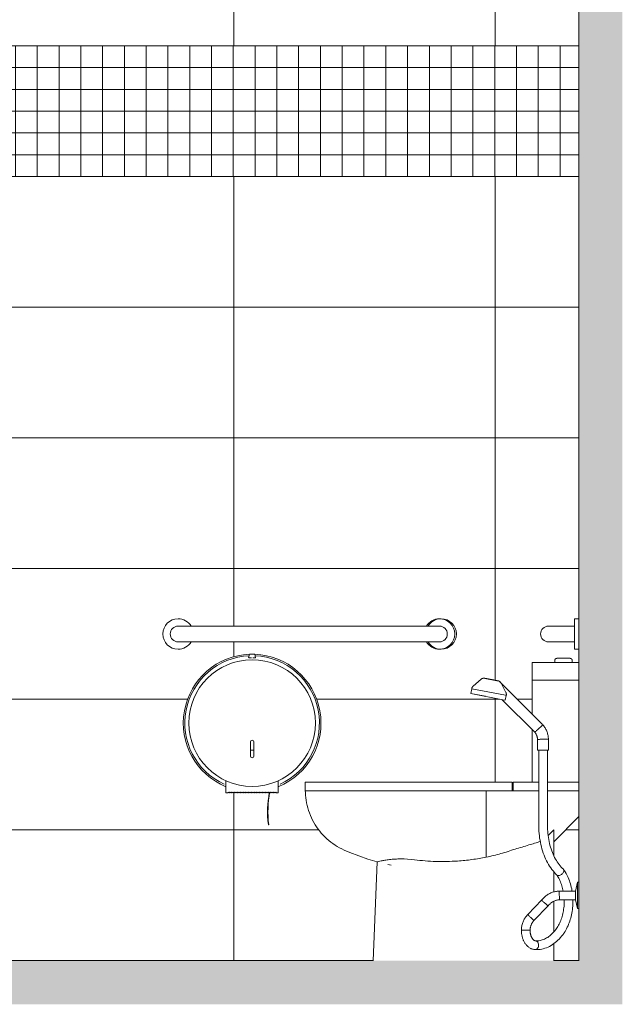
# Model space of a CAD drawing. Header units: metres. Extents: x -10.1 to 50.7, y -18 to 8.5.
# Tile 44 of 109: x 5.1 to 6.5, y -0.1 to 2.2. Entities that reach past the tile are written whole.
import ezdxf

# ---------------------------------------------------------------- set-up
doc = ezdxf.new("R2010")
doc.units = ezdxf.units.M
for name, color, linetype, lineweight in [('A-DETL', 90, 'Continuous', 18), ('A-DETL-GENF', 92, 'Continuous', 18), ('A-DETL-THIN', 151, 'Continuous', 18), ('A-GENM', 13, 'Continuous', 18), ('A-WALL-PATT', 111, 'Continuous', 35), ('P-SANR-FIXT', 6, 'Continuous', 18)]:
    doc.layers.add(name, color=color, linetype=linetype, lineweight=lineweight)

# ---------------------------------------------------------------- blocks, each defined once
blk = doc.blocks.new('WC w Cistern _5_ - 540 x 360mm-511779-Vista B')
at = {"layer": 'P-SANR-FIXT'}
for p, q in [((-12.7718, 0.6842), (-12.7718, 0.6442)), ((-12.7718, 0.6842), (-12.7442, 0.6842)), ((-12.7442, 0.6842), (-12.6646, 0.6842)), ((-12.72, 0.6892), (-12.72, 0.6842)), ((-12.68, 0.6842), (-12.68, 0.6892)), ((-12.7442, 0.6442), (-12.7718, 0.6442)), ((-12.7718, 0.6442), (-12.7718, 0.566)), ((-12.7718, 0.6442), (-12.7442, 0.6442)), ((-12.6646, 0.6442), (-12.7442, 0.6442)), ((-12.7442, 0.6442), (-12.6646, 0.6442)), ((-12.7718, 0.5306), (-12.7718, 0.41)), ((-13.2926, 0.41), (-13.2031, 0.41)), ((-13.2926, 0.39), (-13.2926, 0.41)), ((-13.2031, 0.41), (-12.8181, 0.41)), ((-12.8181, 0.41), (-12.8181, 0.39)), ((-12.8155, 0.41), (-12.7564, 0.41)), ((-12.8155, 0.39), (-12.8155, 0.41)), ((-12.6646, 0.41), (-12.7369, 0.41)), ((-12.665, 0.41), (-12.665, 0.39)), ((-13.2926, 0.39), (-13.2031, 0.39)), ((-13.2031, 0.39), (-13.2926, 0.39)), ((-13.2031, 0.39), (-13.1884, 0.39)), ((-13.1654, 0.39), (-13.2031, 0.39)), ((-13.1654, 0.39), (-13.1527, 0.39)), ((-13.1268, 0.39), (-13.1527, 0.39)), ((-13.1268, 0.39), (-13.1112, 0.39)), ((-13.0874, 0.39), (-13.1112, 0.39)), ((-13.0874, 0.39), (-13.0704, 0.39)), ((-13.0474, 0.39), (-13.0704, 0.39)), ((-13.0474, 0.39), (-13.0296, 0.39)), ((-13.007, 0.39), (-13.0296, 0.39)), ((-13.007, 0.39), (-12.9888, 0.39)), ((-12.9664, 0.39), (-12.9888, 0.39)), ((-12.9664, 0.39), (-12.948, 0.39)), ((-12.9259, 0.39), (-12.948, 0.39)), ((-12.9259, 0.39), (-12.9075, 0.39)), ((-12.8857, 0.39), (-12.9075, 0.39)), ((-12.8857, 0.39), (-12.8774, 0.39)), ((-12.8774, 0.2378), (-12.8774, 0.39)), ((-12.8774, 0.39), (-12.8742, 0.39)), ((-12.8181, 0.39), (-12.8741, 0.39)), ((-12.8181, 0.39), (-12.8155, 0.39)), ((-12.7622, 0.39), (-12.8155, 0.39)), ((-12.7622, 0.39), (-12.7565, 0.39)), ((-12.7365, 0.39), (-12.665, 0.39)), ((-12.665, 0.39), (-12.665, 0.3313)), ((-12.722, 0.2731), (-12.665, 0.3313)), ((-12.722, 0.3003), (-12.722, 0.2409)), ((-13.1273, 0.2271), (-13.137, 0)), ((-12.722, 0.2044), (-12.722, 0.1579)), ((-12.722, 0.1363), (-12.722, 0.0665)), ((-12.722, 0.0401), (-12.722, 0))]:
    blk.add_line(p, q, dxfattribs=at)
at = {"layer": 'P-SANR-FIXT', "flags": 128}
for points in [[(-12.72, 0.6892), (-12.72, 0.6894), (-12.72, 0.6896), (-12.72, 0.6898), (-12.7199, 0.69), (-12.7199, 0.6902), (-12.7199, 0.6904), (-12.7198, 0.6905), (-12.7197, 0.6907), (-12.7197, 0.6909), (-12.7196, 0.6911), (-12.7195, 0.6913), (-12.7194, 0.6915), (-12.7193, 0.6916), (-12.7192, 0.6918), (-12.7191, 0.692), (-12.719, 0.6921), (-12.7189, 0.6923), (-12.7188, 0.6925), (-12.7186, 0.6926), (-12.7185, 0.6927), (-12.7183, 0.6929), (-12.7182, 0.693), (-12.718, 0.6931), (-12.7179, 0.6933), (-12.7177, 0.6934), (-12.7175, 0.6935), (-12.7174, 0.6936), (-12.7172, 0.6937), (-12.717, 0.6937), (-12.7168, 0.6938), (-12.7166, 0.6939), (-12.7164, 0.694), (-12.7162, 0.694), (-12.716, 0.6941), (-12.7159, 0.6941), (-12.7157, 0.6941), (-12.7155, 0.6941), (-12.7153, 0.6942), (-12.7151, 0.6942), (-12.715, 0.6942)], [(-12.7, 0.6942), (-12.7006, 0.6942), (-12.7012, 0.6942), (-12.7018, 0.6942), (-12.7024, 0.6942), (-12.703, 0.6942), (-12.7036, 0.6942), (-12.7041, 0.6942), (-12.7047, 0.6942), (-12.7053, 0.6942), (-12.7058, 0.6942), (-12.7064, 0.6942), (-12.7069, 0.6942), (-12.7075, 0.6942), (-12.708, 0.6942), (-12.7085, 0.6942), (-12.709, 0.6942), (-12.7094, 0.6942), (-12.7099, 0.6942), (-12.7103, 0.6942), (-12.7108, 0.6942), (-12.7112, 0.6942), (-12.7116, 0.6942), (-12.7119, 0.6942), (-12.7123, 0.6942), (-12.7126, 0.6942), (-12.7129, 0.6942), (-12.7132, 0.6942), (-12.7135, 0.6942), (-12.7138, 0.6942), (-12.714, 0.6942), (-12.7142, 0.6942), (-12.7144, 0.6942), (-12.7145, 0.6942), (-12.7147, 0.6942), (-12.7148, 0.6942), (-12.7149, 0.6942), (-12.7149, 0.6942), (-12.715, 0.6942), (-12.715, 0.6942), (-12.715, 0.6942)], [(-12.715, 0.6942), (-12.715, 0.6942), (-12.715, 0.6942), (-12.7149, 0.6942), (-12.7148, 0.6942), (-12.7147, 0.6942), (-12.7146, 0.6942), (-12.7144, 0.6942), (-12.7142, 0.6942), (-12.714, 0.6942), (-12.7138, 0.6942), (-12.7136, 0.6942), (-12.7133, 0.6942), (-12.713, 0.6942), (-12.7127, 0.6942), (-12.7124, 0.6942), (-12.712, 0.6942), (-12.7117, 0.6942), (-12.7113, 0.6942), (-12.7109, 0.6942), (-12.7105, 0.6942), (-12.71, 0.6942), (-12.7096, 0.6942), (-12.7091, 0.6942), (-12.7086, 0.6942), (-12.7081, 0.6942), (-12.7076, 0.6942), (-12.7071, 0.6942), (-12.7065, 0.6942), (-12.706, 0.6942), (-12.7054, 0.6942), (-12.7049, 0.6942), (-12.7043, 0.6942), (-12.7037, 0.6942), (-12.7031, 0.6942), (-12.7026, 0.6942), (-12.702, 0.6942), (-12.7014, 0.6942), (-12.7008, 0.6942), (-12.7002, 0.6942), (-12.7, 0.6942)], [(-12.7, 0.6942), (-12.6994, 0.6942), (-12.6988, 0.6942), (-12.6982, 0.6942), (-12.6976, 0.6942), (-12.697, 0.6942), (-12.6964, 0.6942), (-12.6959, 0.6942), (-12.6953, 0.6942), (-12.6947, 0.6942), (-12.6942, 0.6942), (-12.6936, 0.6942), (-12.6931, 0.6942), (-12.6926, 0.6942), (-12.692, 0.6942), (-12.6915, 0.6942), (-12.691, 0.6942), (-12.6906, 0.6942), (-12.6901, 0.6942), (-12.6897, 0.6942), (-12.6892, 0.6942), (-12.6888, 0.6942), (-12.6884, 0.6942), (-12.6881, 0.6942), (-12.6877, 0.6942), (-12.6874, 0.6942), (-12.6871, 0.6942), (-12.6868, 0.6942), (-12.6865, 0.6942), (-12.6863, 0.6942), (-12.686, 0.6942), (-12.6858, 0.6942), (-12.6856, 0.6942), (-12.6855, 0.6942), (-12.6853, 0.6942), (-12.6852, 0.6942), (-12.6851, 0.6942), (-12.6851, 0.6942), (-12.685, 0.6942), (-12.685, 0.6942), (-12.685, 0.6942)], [(-12.685, 0.6942), (-12.685, 0.6942), (-12.6851, 0.6942), (-12.6851, 0.6942), (-12.6852, 0.6942), (-12.6853, 0.6942), (-12.6854, 0.6942), (-12.6856, 0.6942), (-12.6858, 0.6942), (-12.686, 0.6942), (-12.6862, 0.6942), (-12.6864, 0.6942), (-12.6867, 0.6942), (-12.687, 0.6942), (-12.6873, 0.6942), (-12.6876, 0.6942), (-12.688, 0.6942), (-12.6883, 0.6942), (-12.6887, 0.6942), (-12.6891, 0.6942), (-12.6896, 0.6942), (-12.69, 0.6942), (-12.6904, 0.6942), (-12.6909, 0.6942), (-12.6914, 0.6942), (-12.6919, 0.6942), (-12.6924, 0.6942), (-12.6929, 0.6942), (-12.6935, 0.6942), (-12.694, 0.6942), (-12.6946, 0.6942), (-12.6951, 0.6942), (-12.6957, 0.6942), (-12.6963, 0.6942), (-12.6969, 0.6942), (-12.6975, 0.6942), (-12.698, 0.6942), (-12.6986, 0.6942), (-12.6992, 0.6942), (-12.6998, 0.6942), (-12.7, 0.6942)], [(-12.685, 0.6942), (-12.6848, 0.6942), (-12.6846, 0.6941), (-12.6844, 0.6941), (-12.6842, 0.6941), (-12.684, 0.6941), (-12.6838, 0.694), (-12.6836, 0.694), (-12.6834, 0.6939), (-12.6832, 0.6938), (-12.6831, 0.6938), (-12.6829, 0.6937), (-12.6827, 0.6936), (-12.6825, 0.6935), (-12.6823, 0.6934), (-12.6822, 0.6933), (-12.682, 0.6932), (-12.6819, 0.6931), (-12.6817, 0.6929), (-12.6816, 0.6928), (-12.6814, 0.6926), (-12.6813, 0.6925), (-12.6811, 0.6923), (-12.681, 0.6922), (-12.6809, 0.692), (-12.6808, 0.6919), (-12.6807, 0.6917), (-12.6806, 0.6915), (-12.6805, 0.6913), (-12.6804, 0.6912), (-12.6803, 0.691), (-12.6803, 0.6908), (-12.6802, 0.6906), (-12.6802, 0.6904), (-12.6801, 0.6902), (-12.6801, 0.69), (-12.68, 0.6898), (-12.68, 0.6896), (-12.68, 0.6894), (-12.68, 0.6892), (-12.68, 0.6892)], [(-13.2031, 0.2541), (-13.2085, 0.2567), (-13.2139, 0.2594), (-13.2191, 0.2624), (-13.2242, 0.2655), (-13.2291, 0.2689), (-13.234, 0.2724), (-13.2387, 0.2762), (-13.2432, 0.2801), (-13.2476, 0.2842), (-13.2518, 0.2885), (-13.2558, 0.293), (-13.2596, 0.2976), (-13.2633, 0.3023), (-13.2667, 0.3072), (-13.27, 0.3123), (-13.2731, 0.3174), (-13.2759, 0.3227), (-13.2786, 0.3281), (-13.281, 0.3336), (-13.2832, 0.3392), (-13.2852, 0.3448), (-13.2869, 0.3506), (-13.2884, 0.3564), (-13.2897, 0.3623), (-13.2908, 0.3682), (-13.2916, 0.3741), (-13.2921, 0.3801), (-13.2925, 0.3861), (-13.2926, 0.39)], [(-13.1273, 0.2271), (-13.1487, 0.2335), (-13.1699, 0.2407), (-13.1907, 0.2488), (-13.2031, 0.2541)], [(-13.0954, 0.2192), (-13.0992, 0.22), (-13.1031, 0.2209)]]:
    blk.add_lwpolyline(points, dxfattribs=at)
at = {"layer": 'P-SANR-FIXT'}
for points in [[(-12.722, 0.3003), (-12.7264, 0.2961), (-12.7308, 0.2919), (-12.7351, 0.2876)], [(-12.8109, 0.2564), (-12.8218, 0.2525), (-12.8437, 0.2455), (-12.8661, 0.2401), (-12.8774, 0.2378)]]:
    blk.add_open_spline(points, degree=3, dxfattribs=at)
for points, knots in [([(-12.753, 0.2738), (-12.7618, 0.2711), (-12.7811, 0.2651), (-12.8004, 0.2594), (-12.8109, 0.2564)], [0.0785434, 0.0785434, 0.0785434, 0.0785434, 0.5, 1, 1, 1, 1]), ([(-13.042, 0.2318), (-13.0525, 0.2331), (-13.0682, 0.2341), (-13.0871, 0.2334), (-13.0977, 0.2324), (-13.1051, 0.2314), (-13.1118, 0.2303), (-13.1188, 0.229), (-13.1245, 0.2277), (-13.1275, 0.227), (-13.1275, 0.227), (-13.127, 0.2271)], [0, 0, 0, 0, 0.1176471, 0.1764706, 0.2352941, 0.2647059, 0.2941176, 0.3529412, 0.4117647, 0.4705882, 0.5293901, 0.5293901, 0.5293901, 0.5293901]), ([(-12.8774, 0.2378), (-12.8882, 0.2356), (-12.9099, 0.2319), (-12.9484, 0.228), (-12.9926, 0.2271), (-13.0256, 0.2297), (-13.042, 0.2318)], [0, 0, 0, 0, 0.2, 0.4, 0.7, 1, 1, 1, 1])]:
    blk.add_open_spline(points, degree=3, knots=knots, dxfattribs=at)
blk = doc.blocks.new('Grab Rail - Horizontal - Grab Bar Horizontal-511780-Vista B')
at = {"layer": 'P-SANR-FIXT'}
for p, q in [((-13.5846, 0.768), (-12.9846, 0.768)), ((-13.0146, 0.768), (-13.5546, 0.768)), ((-12.9846, 0.732), (-13.5846, 0.732)), ((-13.5546, 0.732), (-13.0146, 0.732))]:
    blk.add_line(p, q, dxfattribs=at)
for centre, radius, start, end in [((-13.5846, 0.75), 0.035, 90, 270), ((-13.5846, 0.75), 0.035, 30.9497, 90), ((-12.9846, 0.75), 0.035, 90, 149.0503), ((-12.9809, 0.75), 0.035, 90, 149.0503), ((-12.9846, 0.75), 0.035, 270, 90), ((-12.9809, 0.75), 0.035, 270, 90), ((-13.5846, 0.75), 0.018, 90, 270), ((-12.9846, 0.75), 0.018, 270, 90), ((-13.5846, 0.75), 0.035, 270, 329.0503), ((-12.9846, 0.75), 0.035, 210.9497, 270), ((-12.9809, 0.75), 0.035, 210.9497, 270)]:
    blk.add_arc(centre, radius, start, end, dxfattribs=at)
blk = doc.blocks.new('Grab Rail - Horizontal - Grab Bar Horizontal-V13-Vista B')
at = {"layer": 'P-SANR-FIXT'}
for p, q in [((-12.6746, 0.785), (-12.6646, 0.785)), ((-12.6746, 0.768), (-12.6746, 0.785)), ((-12.6746, 0.785), (-12.6646, 0.785)), ((-12.6746, 0.715), (-12.6746, 0.785)), ((-12.7346, 0.768), (-12.6746, 0.768)), ((-12.6746, 0.768), (-12.7346, 0.768)), ((-12.6746, 0.732), (-12.7346, 0.732)), ((-12.6746, 0.732), (-12.7346, 0.732)), ((-12.6746, 0.715), (-12.6746, 0.732)), ((-12.6646, 0.715), (-12.6746, 0.715)), ((-12.6746, 0.715), (-12.6646, 0.715))]:
    blk.add_line(p, q, dxfattribs=at)
blk.add_arc((-12.7346, 0.75), 0.018, 90, 270, dxfattribs=at)
blk.add_arc((-12.7346, 0.75), 0.018, 90, 270, dxfattribs=at)
blk = doc.blocks.new('ADA Shower Head with adjustable bar 2 - ADA Shower Head with adjustable bar 2-202878-Vista B')
at = {"layer": 'P-SANR-FIXT'}
for p, q in [((-12.8889, 0.6463), (-12.9075, 0.6303)), ((-12.7481, 0.5422), (-12.8469, 0.641)), ((-12.8321, 0.6157), (-12.8433, 0.6375)), ((-12.9106, 0.6244), (-12.9126, 0.6131)), ((-12.8792, 0.6072), (-12.9126, 0.6131)), ((-12.9126, 0.6131), (-12.835, 0.5981)), ((-12.9106, 0.6244), (-12.8334, 0.6095)), ((-12.8404, 0.5991), (-12.7657, 0.5245)), ((-12.8337, 0.5979), (-12.8313, 0.6091)), ((-12.7595, 0.5081), (-12.7595, 0.4833)), ((-12.7345, 0.4833), (-12.7345, 0.5085)), ((-12.7345, 0.4833), (-12.7595, 0.4833)), ((-12.7565, 0.4833), (-12.7565, 0.3083)), ((-12.7365, 0.3083), (-12.7365, 0.4833)), ((-12.6726, 0.16), (-12.7099, 0.16)), ((-12.6676, 0.18), (-12.6726, 0.16)), ((-12.6726, 0.16), (-12.6726, 0.14)), ((-12.6646, 0.18), (-12.6676, 0.18)), ((-12.6676, 0.12), (-12.6676, 0.18)), ((-12.7496, 0.1397), (-12.7822, 0.1059)), ((-12.7093, 0.14), (-12.6726, 0.14)), ((-12.6726, 0.145), (-12.6726, 0.1447)), ((-12.6726, 0.14), (-12.6676, 0.12)), ((-12.7677, 0.0922), (-12.7352, 0.1258)), ((-12.6676, 0.12), (-12.6646, 0.12)), ((-12.7963, 0.0702), (-12.7967, 0.0702)), ((-12.7962, 0.0702), (-12.7958, 0.0702)), ((-12.7953, 0.0702), (-12.7958, 0.0702)), ((-12.7951, 0.0702), (-12.7944, 0.0702)), ((-12.7938, 0.0702), (-12.7945, 0.0702)), ((-12.7934, 0.0702), (-12.7924, 0.0702)), ((-12.7912, 0.0701), (-12.7927, 0.0701)), ((-12.7917, 0.0702), (-12.7897, 0.0702)), ((-12.7889, 0.0701), (-12.7898, 0.0701)), ((-12.7891, 0.0702), (-12.7868, 0.0702)), ((-12.7862, 0.07), (-12.7887, 0.07)), ((-12.7837, 0.0699), (-12.7862, 0.07)), ((-12.7836, 0.0702), (-12.782, 0.0702)), ((-12.7813, 0.0699), (-12.7836, 0.0699)), ((-12.7796, 0.0698), (-12.7805, 0.0699)), ((-12.778, 0.0698), (-12.7785, 0.0698)), ((-12.777, 0.0698), (-12.7776, 0.0698))]:
    blk.add_line(p, q, dxfattribs=at)
at = {"layer": 'P-SANR-FIXT', "flags": 128}
for points in [[(-12.8889, 0.6463), (-12.8887, 0.6466), (-12.8884, 0.6468), (-12.8881, 0.647), (-12.8878, 0.6472), (-12.8874, 0.6474), (-12.8871, 0.6476), (-12.8868, 0.6477), (-12.8865, 0.6479), (-12.8861, 0.648), (-12.8858, 0.6481), (-12.8854, 0.6482), (-12.8851, 0.6483), (-12.8847, 0.6484), (-12.8843, 0.6485), (-12.884, 0.6485), (-12.8836, 0.6485), (-12.8832, 0.6486), (-12.8829, 0.6486), (-12.8825, 0.6486), (-12.8821, 0.6485), (-12.8818, 0.6485), (-12.8814, 0.6484), (-12.8812, 0.6484)], [(-12.8812, 0.6484), (-12.8812, 0.6484), (-12.8811, 0.6484), (-12.8811, 0.6484), (-12.881, 0.6484), (-12.8809, 0.6483), (-12.8807, 0.6483), (-12.8806, 0.6483), (-12.8804, 0.6483), (-12.8802, 0.6482), (-12.8799, 0.6482), (-12.8797, 0.6481), (-12.8794, 0.6481), (-12.8791, 0.648), (-12.8788, 0.6479), (-12.8784, 0.6479), (-12.8781, 0.6478), (-12.8777, 0.6477), (-12.8773, 0.6477), (-12.8769, 0.6476)], [(-12.8497, 0.6423), (-12.8497, 0.6423), (-12.8498, 0.6423), (-12.8498, 0.6424), (-12.8499, 0.6424), (-12.85, 0.6424), (-12.8502, 0.6424), (-12.8503, 0.6425), (-12.8505, 0.6425), (-12.8507, 0.6425), (-12.851, 0.6426), (-12.8512, 0.6426), (-12.8515, 0.6427), (-12.8518, 0.6427), (-12.8521, 0.6428), (-12.8525, 0.6429), (-12.8528, 0.6429), (-12.8532, 0.643), (-12.8536, 0.6431), (-12.8541, 0.6432), (-12.8545, 0.6433), (-12.855, 0.6433), (-12.8554, 0.6434), (-12.8559, 0.6435), (-12.8564, 0.6436), (-12.857, 0.6437), (-12.8575, 0.6438), (-12.858, 0.6439), (-12.8586, 0.6441), (-12.8592, 0.6442), (-12.8598, 0.6443), (-12.8603, 0.6444), (-12.8609, 0.6445), (-12.8616, 0.6446), (-12.8622, 0.6447), (-12.8628, 0.6449), (-12.8634, 0.645), (-12.864, 0.6451), (-12.8647, 0.6452), (-12.8653, 0.6453), (-12.8659, 0.6455), (-12.8665, 0.6456), (-12.8672, 0.6457), (-12.8678, 0.6458), (-12.8684, 0.6459), (-12.869, 0.6461), (-12.8696, 0.6462), (-12.8702, 0.6463), (-12.8708, 0.6464), (-12.8714, 0.6465), (-12.872, 0.6466), (-12.8726, 0.6467), (-12.8731, 0.6469), (-12.8737, 0.647), (-12.8742, 0.6471), (-12.8747, 0.6472), (-12.8752, 0.6473), (-12.8757, 0.6473), (-12.8762, 0.6474), (-12.8766, 0.6475), (-12.8771, 0.6476), (-12.8775, 0.6477), (-12.8779, 0.6478), (-12.8782, 0.6478), (-12.8786, 0.6479), (-12.8789, 0.648), (-12.8793, 0.648), (-12.8795, 0.6481), (-12.8798, 0.6481), (-12.8801, 0.6482), (-12.8803, 0.6482), (-12.8805, 0.6483), (-12.8807, 0.6483), (-12.8808, 0.6483), (-12.8809, 0.6484), (-12.881, 0.6484), (-12.8811, 0.6484), (-12.8812, 0.6484), (-12.8812, 0.6484), (-12.8812, 0.6484)], [(-12.8543, 0.6432), (-12.8539, 0.6431), (-12.8534, 0.6431), (-12.853, 0.643), (-12.8527, 0.6429), (-12.8523, 0.6428), (-12.852, 0.6428), (-12.8517, 0.6427), (-12.8514, 0.6427), (-12.8511, 0.6426), (-12.8509, 0.6426), (-12.8506, 0.6425), (-12.8504, 0.6425), (-12.8503, 0.6424), (-12.8501, 0.6424), (-12.85, 0.6424), (-12.8499, 0.6424), (-12.8498, 0.6424), (-12.8498, 0.6423), (-12.8497, 0.6423), (-12.8497, 0.6423)], [(-12.8497, 0.6423), (-12.8494, 0.6423), (-12.849, 0.6422), (-12.8487, 0.6421), (-12.8483, 0.6419), (-12.848, 0.6418), (-12.8476, 0.6417), (-12.8473, 0.6415), (-12.847, 0.6413), (-12.8467, 0.6412), (-12.8464, 0.641), (-12.8461, 0.6407), (-12.8458, 0.6405), (-12.8455, 0.6403), (-12.8452, 0.64), (-12.8449, 0.6398), (-12.8447, 0.6395), (-12.8444, 0.6392), (-12.8442, 0.639), (-12.844, 0.6387), (-12.8438, 0.6384), (-12.8436, 0.638), (-12.8434, 0.6377), (-12.8433, 0.6375)], [(-12.9106, 0.6244), (-12.9106, 0.6248), (-12.9105, 0.6251), (-12.9104, 0.6255), (-12.9103, 0.6258), (-12.9102, 0.6262), (-12.9101, 0.6266), (-12.9099, 0.6269), (-12.9098, 0.6272), (-12.9096, 0.6276), (-12.9094, 0.6279), (-12.9092, 0.6282), (-12.909, 0.6285), (-12.9088, 0.6288), (-12.9086, 0.6291), (-12.9083, 0.6294), (-12.9081, 0.6297), (-12.9078, 0.6299), (-12.9076, 0.6302), (-12.9075, 0.6303)], [(-12.8321, 0.6157), (-12.8319, 0.6154), (-12.8318, 0.6151), (-12.8316, 0.6147), (-12.8315, 0.6144), (-12.8314, 0.614), (-12.8313, 0.6136), (-12.8312, 0.6133), (-12.8312, 0.6129), (-12.8311, 0.6125), (-12.8311, 0.6122), (-12.831, 0.6118), (-12.831, 0.6114), (-12.831, 0.611), (-12.8311, 0.6107), (-12.8311, 0.6103), (-12.8312, 0.6099), (-12.8312, 0.6096), (-12.8313, 0.6092), (-12.8313, 0.6091)], [(-12.7657, 0.5245), (-12.7651, 0.5236), (-12.7644, 0.5227), (-12.7638, 0.5218), (-12.7632, 0.5209), (-12.7627, 0.5199), (-12.7622, 0.5189), (-12.7617, 0.5179), (-12.7613, 0.5168), (-12.761, 0.5158), (-12.7606, 0.5147), (-12.7603, 0.5137), (-12.7601, 0.5126), (-12.7599, 0.5115), (-12.7597, 0.5104), (-12.7596, 0.5093), (-12.7595, 0.5082), (-12.7595, 0.5081)], [(-12.7345, 0.5085), (-12.7346, 0.5106), (-12.7348, 0.5127), (-12.7351, 0.5148), (-12.7354, 0.5169), (-12.7359, 0.5189), (-12.7364, 0.521), (-12.737, 0.523), (-12.7377, 0.525), (-12.7384, 0.527), (-12.7393, 0.5289), (-12.7402, 0.5308), (-12.7412, 0.5327), (-12.7422, 0.5345), (-12.7434, 0.5363), (-12.7446, 0.538), (-12.7459, 0.5397), (-12.7472, 0.5413), (-12.7473, 0.5414)], [(-12.715, 0.1966), (-12.718, 0.1996), (-12.721, 0.2028), (-12.7239, 0.2062), (-12.7267, 0.2097), (-12.7293, 0.2134), (-12.7319, 0.2172), (-12.7343, 0.2211), (-12.7366, 0.2252), (-12.7388, 0.2294), (-12.7409, 0.2337), (-12.7429, 0.2381), (-12.7447, 0.2426), (-12.7464, 0.2472), (-12.748, 0.252), (-12.7494, 0.2567), (-12.7508, 0.2616), (-12.7519, 0.2665), (-12.753, 0.2715), (-12.7539, 0.2766), (-12.7547, 0.2817), (-12.7553, 0.2868), (-12.7558, 0.292), (-12.7562, 0.2972), (-12.7564, 0.3024), (-12.7565, 0.3076), (-12.7565, 0.3083)], [(-12.7003, 0.2102), (-12.7028, 0.2126), (-12.7052, 0.2151), (-12.7076, 0.2178), (-12.7099, 0.2207), (-12.7121, 0.2237), (-12.7143, 0.2268), (-12.7164, 0.2301), (-12.7184, 0.2335), (-12.7203, 0.2371), (-12.7221, 0.2407), (-12.7238, 0.2445), (-12.7255, 0.2484), (-12.727, 0.2524), (-12.7284, 0.2565), (-12.7298, 0.2607), (-12.731, 0.265), (-12.7321, 0.2694), (-12.733, 0.2738), (-12.7339, 0.2783), (-12.7347, 0.2828), (-12.7353, 0.2874), (-12.7358, 0.292), (-12.7361, 0.2966), (-12.7364, 0.3013), (-12.7365, 0.306), (-12.7365, 0.3083)], [(-12.6998, 0.2097), (-12.6978, 0.2067), (-12.6959, 0.2037), (-12.6941, 0.2006), (-12.6924, 0.1974), (-12.6908, 0.1941), (-12.6892, 0.1907), (-12.6878, 0.1872), (-12.6864, 0.1836), (-12.6852, 0.18), (-12.6841, 0.1764), (-12.683, 0.1726), (-12.6821, 0.1688), (-12.6812, 0.165), (-12.6805, 0.1611), (-12.6803, 0.16)], [(-12.7006, 0.16), (-12.7012, 0.1626), (-12.7019, 0.1658), (-12.7028, 0.169), (-12.7037, 0.1722), (-12.7047, 0.1753), (-12.7058, 0.1783), (-12.7069, 0.1812), (-12.7082, 0.1841), (-12.7095, 0.1868), (-12.7108, 0.1895), (-12.7123, 0.1921), (-12.7138, 0.1945), (-12.7153, 0.1969), (-12.7154, 0.1971)], [(-12.7099, 0.16), (-12.712, 0.1598), (-12.7142, 0.1596), (-12.7164, 0.1593), (-12.7185, 0.1589), (-12.7207, 0.1584), (-12.7228, 0.1578), (-12.7249, 0.1571), (-12.7269, 0.1564), (-12.729, 0.1555), (-12.731, 0.1546), (-12.7329, 0.1536), (-12.7348, 0.1525), (-12.7367, 0.1514), (-12.7385, 0.1502), (-12.7403, 0.1489), (-12.742, 0.1475), (-12.7437, 0.1461), (-12.7453, 0.1446), (-12.7468, 0.143), (-12.7483, 0.1414), (-12.7497, 0.1397), (-12.7504, 0.1389)], [(-12.7352, 0.1258), (-12.7344, 0.1269), (-12.7335, 0.128), (-12.7325, 0.129), (-12.7316, 0.13), (-12.7306, 0.131), (-12.7295, 0.1319), (-12.7284, 0.1328), (-12.7273, 0.1336), (-12.7261, 0.1344), (-12.725, 0.1351), (-12.7238, 0.1358), (-12.7225, 0.1365), (-12.7213, 0.1371), (-12.72, 0.1376), (-12.7187, 0.1381), (-12.7173, 0.1385), (-12.716, 0.1389), (-12.7146, 0.1392), (-12.7133, 0.1395), (-12.7119, 0.1397), (-12.7105, 0.1399), (-12.7093, 0.14)], [(-12.7158, 0.0741), (-12.7142, 0.0764), (-12.7127, 0.0788), (-12.7113, 0.0814), (-12.7099, 0.084), (-12.7086, 0.0868), (-12.7073, 0.0896), (-12.7061, 0.0925), (-12.705, 0.0955), (-12.704, 0.0985), (-12.703, 0.1017), (-12.7022, 0.1048), (-12.7014, 0.1081), (-12.7007, 0.1114), (-12.7001, 0.1147), (-12.6996, 0.1181), (-12.6991, 0.1215), (-12.6988, 0.1249), (-12.6986, 0.1284), (-12.6984, 0.1318), (-12.6983, 0.1353), (-12.6984, 0.1388), (-12.6984, 0.14)], [(-12.6784, 0.14), (-12.6784, 0.1373), (-12.6784, 0.1333), (-12.6785, 0.1293), (-12.6787, 0.1253), (-12.6791, 0.1213), (-12.6795, 0.1174), (-12.68, 0.1134), (-12.6807, 0.1095), (-12.6815, 0.1057), (-12.6823, 0.1018), (-12.6833, 0.0981), (-12.6843, 0.0944), (-12.6855, 0.0907), (-12.6868, 0.0871), (-12.6882, 0.0836), (-12.6896, 0.0801), (-12.6912, 0.0767), (-12.6928, 0.0735), (-12.6946, 0.0703), (-12.6964, 0.0672), (-12.6984, 0.0642), (-12.6994, 0.0626)], [(-12.7822, 0.1059), (-12.7837, 0.1043), (-12.7851, 0.1026), (-12.7864, 0.1009), (-12.7876, 0.0991), (-12.7888, 0.0972), (-12.7899, 0.0954), (-12.7909, 0.0934), (-12.7918, 0.0915), (-12.7927, 0.0895), (-12.7935, 0.0874), (-12.7942, 0.0854), (-12.7948, 0.0833), (-12.7953, 0.0812), (-12.7958, 0.079), (-12.7961, 0.0769), (-12.7964, 0.0747), (-12.7966, 0.0726), (-12.7967, 0.0704), (-12.7967, 0.0702)], [(-12.7767, 0.0698), (-12.7766, 0.0711), (-12.7765, 0.0725), (-12.7763, 0.0739), (-12.7761, 0.0752), (-12.7758, 0.0766), (-12.7755, 0.0779), (-12.7751, 0.0793), (-12.7747, 0.0806), (-12.7742, 0.0819), (-12.7737, 0.0831), (-12.7731, 0.0844), (-12.7724, 0.0856), (-12.7717, 0.0868), (-12.771, 0.0879), (-12.7702, 0.0891), (-12.7694, 0.0902), (-12.7685, 0.0913), (-12.7677, 0.0922)], [(-12.7651, 0.0256), (-12.7666, 0.0257), (-12.7681, 0.026), (-12.7696, 0.0263), (-12.7711, 0.0267), (-12.7725, 0.0272), (-12.7739, 0.0277), (-12.7753, 0.0284), (-12.7766, 0.0291), (-12.7779, 0.0299), (-12.7792, 0.0307), (-12.7804, 0.0316), (-12.7816, 0.0326), (-12.7827, 0.0336), (-12.7838, 0.0347), (-12.7848, 0.0358), (-12.7858, 0.0369), (-12.7868, 0.0381), (-12.7877, 0.0394), (-12.7885, 0.0407), (-12.7894, 0.042), (-12.7901, 0.0433), (-12.7909, 0.0447), (-12.7916, 0.0462), (-12.7922, 0.0476), (-12.7928, 0.0491), (-12.7934, 0.0506), (-12.7939, 0.0521), (-12.7944, 0.0536), (-12.7948, 0.0552), (-12.7952, 0.0568), (-12.7955, 0.0584), (-12.7958, 0.06), (-12.7961, 0.0616), (-12.7963, 0.0633), (-12.7965, 0.0649), (-12.7966, 0.0665), (-12.7966, 0.0682), (-12.7967, 0.0698), (-12.7967, 0.0702)], [(-12.7639, 0.0456), (-12.7642, 0.0456), (-12.7646, 0.0457), (-12.7649, 0.0457), (-12.7653, 0.0458), (-12.7657, 0.046), (-12.7661, 0.0461), (-12.7665, 0.0463), (-12.7669, 0.0466), (-12.7673, 0.0468), (-12.7677, 0.0471), (-12.7682, 0.0475), (-12.7686, 0.0478), (-12.7691, 0.0483), (-12.7696, 0.0487), (-12.77, 0.0492), (-12.7705, 0.0498), (-12.771, 0.0504), (-12.7714, 0.051), (-12.7719, 0.0517), (-12.7723, 0.0524), (-12.7727, 0.0532), (-12.7732, 0.054), (-12.7735, 0.0548), (-12.7739, 0.0557), (-12.7743, 0.0566), (-12.7746, 0.0575), (-12.7749, 0.0585), (-12.7752, 0.0595), (-12.7755, 0.0605), (-12.7757, 0.0615), (-12.776, 0.0626), (-12.7762, 0.0636), (-12.7763, 0.0647), (-12.7764, 0.0658), (-12.7765, 0.0669), (-12.7766, 0.068), (-12.7767, 0.0691), (-12.7767, 0.0702)], [(-12.7641, 0.0456), (-12.7615, 0.0455), (-12.759, 0.0457), (-12.7564, 0.0459), (-12.7539, 0.0464), (-12.7513, 0.0469), (-12.7488, 0.0477), (-12.7462, 0.0486), (-12.7437, 0.0496), (-12.7412, 0.0508), (-12.7387, 0.0522), (-12.7362, 0.0537), (-12.7337, 0.0554), (-12.7313, 0.0573), (-12.7289, 0.0593), (-12.7265, 0.0614), (-12.7242, 0.0638), (-12.7219, 0.0662), (-12.7197, 0.0688), (-12.7176, 0.0716), (-12.7158, 0.0741)], [(-12.765, 0.0256), (-12.7612, 0.0255), (-12.7575, 0.0257), (-12.7537, 0.0261), (-12.75, 0.0267), (-12.7463, 0.0276), (-12.7427, 0.0286), (-12.7391, 0.0299), (-12.7355, 0.0313), (-12.732, 0.033), (-12.7286, 0.0349), (-12.7253, 0.037), (-12.722, 0.0392), (-12.7188, 0.0416), (-12.7157, 0.0442), (-12.7127, 0.047), (-12.7098, 0.0499), (-12.7069, 0.053), (-12.7042, 0.0563), (-12.7016, 0.0596), (-12.6994, 0.0626)]]:
    blk.add_lwpolyline(points, dxfattribs=at)
at = {"layer": 'P-SANR-FIXT'}
for start_param, end_param in [(5.792247, 6.141241), (2.999648, 3.348699), (3.348714, 3.697741), (3.69778, 4.744977), (4.744977, 5.792175)]:
    blk.add_ellipse((-12.7645, 0.0356), major_axis=(0.00044, 0.00999), ratio=0.742825, start_param=start_param, end_param=end_param, dxfattribs=at)
for points in [[(-12.7473, 0.5414), (-12.7473, 0.5414), (-12.7478, 0.541), (-12.7498, 0.5391), (-12.7529, 0.5363), (-12.7565, 0.5329), (-12.7601, 0.5296), (-12.7632, 0.5268), (-12.7653, 0.5249), (-12.7657, 0.5245), (-12.7657, 0.5245)], [(-12.7345, 0.5085), (-12.7345, 0.5085), (-12.735, 0.5085), (-12.7373, 0.5085), (-12.7407, 0.5084), (-12.7448, 0.5083), (-12.7493, 0.5083), (-12.7534, 0.5082), (-12.7568, 0.5081), (-12.759, 0.5081), (-12.7595, 0.5081), (-12.7595, 0.5081)], [(-12.7002, 0.2033), (-12.6995, 0.2047), (-12.6987, 0.2075), (-12.6996, 0.2095), (-12.7003, 0.2102)], [(-12.7149, 0.1965), (-12.7144, 0.196), (-12.7131, 0.1954), (-12.7105, 0.1954), (-12.7075, 0.1964), (-12.7045, 0.1982), (-12.7019, 0.2006), (-12.7007, 0.2024), (-12.7002, 0.2033)], [(-12.7099, 0.16), (-12.7099, 0.16), (-12.7098, 0.1596), (-12.7098, 0.1578), (-12.7097, 0.1551), (-12.7096, 0.1518), (-12.7095, 0.1482), (-12.7094, 0.1449), (-12.7094, 0.1422), (-12.7093, 0.1404), (-12.7093, 0.14), (-12.7093, 0.14)], [(-12.7504, 0.1389), (-12.7504, 0.1389), (-12.75, 0.1385), (-12.7483, 0.137), (-12.7457, 0.1348), (-12.7428, 0.1323), (-12.7399, 0.1298), (-12.7374, 0.1276), (-12.7356, 0.1262), (-12.7352, 0.1258), (-12.7352, 0.1258)], [(-12.7822, 0.1059), (-12.7822, 0.1059), (-12.7819, 0.1057), (-12.7806, 0.1044), (-12.7787, 0.1026), (-12.7762, 0.1003), (-12.7737, 0.0979), (-12.7712, 0.0956), (-12.7693, 0.0937), (-12.768, 0.0925), (-12.7677, 0.0922), (-12.7677, 0.0922)]]:
    blk.add_open_spline(points, degree=3, dxfattribs=at)
blk = doc.blocks.new('Toilet_tissue_dispenser_12762 - Toilet_tissue_dispenser_12762-202880-Vista B')
at = {"layer": 'A-GENM'}
for p, q in [((-13.4205, 0.7034), (-13.4227, 0.695)), ((-13.4205, 0.7034), (-13.4087, 0.7034)), ((-13.4065, 0.695), (-13.4087, 0.7034)), ((-13.4159, 0.695), (-13.4222, 0.695)), ((-13.407, 0.695), (-13.4133, 0.695)), ((-13.4186, 0.4698), (-13.4186, 0.5021)), ((-13.4106, 0.5021), (-13.4106, 0.4698)), ((-13.4746, 0.413), (-13.4746, 0.3854)), ((-13.3546, 0.3854), (-13.3546, 0.413)), ((-13.4706, 0.3854), (-13.4746, 0.3854)), ((-13.4706, 0.3854), (-13.4692, 0.3868)), ((-13.4692, 0.3868), (-13.4678, 0.3854)), ((-13.4678, 0.3854), (-13.4664, 0.3868)), ((-13.4664, 0.3868), (-13.465, 0.3854)), ((-13.465, 0.3854), (-13.4636, 0.3868)), ((-13.4636, 0.3868), (-13.4622, 0.3854)), ((-13.4622, 0.3854), (-13.4608, 0.3868)), ((-13.4608, 0.3868), (-13.4594, 0.3854)), ((-13.4594, 0.3854), (-13.458, 0.3868)), ((-13.458, 0.3868), (-13.4566, 0.3854)), ((-13.4566, 0.3854), (-13.4552, 0.3868)), ((-13.4552, 0.3868), (-13.4538, 0.3854)), ((-13.4538, 0.3854), (-13.4524, 0.3868)), ((-13.4524, 0.3868), (-13.451, 0.3854)), ((-13.451, 0.3854), (-13.4496, 0.3868)), ((-13.4496, 0.3868), (-13.4482, 0.3854)), ((-13.4482, 0.3854), (-13.4468, 0.3868)), ((-13.4468, 0.3868), (-13.4454, 0.3854)), ((-13.4454, 0.3854), (-13.444, 0.3868)), ((-13.444, 0.3868), (-13.4426, 0.3854)), ((-13.4426, 0.3854), (-13.4412, 0.3868)), ((-13.4412, 0.3868), (-13.4398, 0.3854)), ((-13.4398, 0.3854), (-13.4384, 0.3868)), ((-13.4384, 0.3868), (-13.437, 0.3854)), ((-13.437, 0.3854), (-13.4356, 0.3868)), ((-13.4356, 0.3868), (-13.4342, 0.3854)), ((-13.4342, 0.3854), (-13.4328, 0.3868)), ((-13.4328, 0.3868), (-13.4314, 0.3854)), ((-13.4314, 0.3854), (-13.43, 0.3868)), ((-13.43, 0.3868), (-13.4286, 0.3854)), ((-13.4286, 0.3854), (-13.4272, 0.3868)), ((-13.4272, 0.3868), (-13.4258, 0.3854)), ((-13.4258, 0.3854), (-13.4244, 0.3868)), ((-13.4244, 0.3868), (-13.423, 0.3854)), ((-13.423, 0.3854), (-13.4216, 0.3868)), ((-13.4216, 0.3868), (-13.4202, 0.3854)), ((-13.4202, 0.3854), (-13.4188, 0.3868)), ((-13.4188, 0.3868), (-13.4174, 0.3854)), ((-13.4174, 0.3854), (-13.416, 0.3868)), ((-13.416, 0.3868), (-13.4146, 0.3854)), ((-13.4146, 0.3854), (-13.4132, 0.3868)), ((-13.4132, 0.3868), (-13.4118, 0.3854)), ((-13.4118, 0.3854), (-13.4104, 0.3868)), ((-13.4104, 0.3868), (-13.409, 0.3854)), ((-13.409, 0.3854), (-13.4076, 0.3868)), ((-13.4076, 0.3868), (-13.4062, 0.3854)), ((-13.4062, 0.3854), (-13.4048, 0.3868)), ((-13.4048, 0.3868), (-13.4034, 0.3854)), ((-13.4034, 0.3854), (-13.402, 0.3868)), ((-13.402, 0.3868), (-13.4006, 0.3854)), ((-13.4006, 0.3854), (-13.3992, 0.3868)), ((-13.3992, 0.3868), (-13.3978, 0.3854)), ((-13.3978, 0.3854), (-13.3964, 0.3868)), ((-13.3964, 0.3868), (-13.395, 0.3854)), ((-13.395, 0.3854), (-13.3936, 0.3868)), ((-13.3936, 0.3868), (-13.3922, 0.3854)), ((-13.3922, 0.3854), (-13.3908, 0.3868)), ((-13.3908, 0.3868), (-13.3894, 0.3854)), ((-13.3894, 0.3854), (-13.388, 0.3868)), ((-13.388, 0.3868), (-13.3866, 0.3854)), ((-13.3866, 0.3854), (-13.3852, 0.3868)), ((-13.3852, 0.3868), (-13.3838, 0.3854)), ((-13.3838, 0.3854), (-13.3824, 0.3868)), ((-13.3824, 0.3868), (-13.381, 0.3854)), ((-13.381, 0.3854), (-13.3796, 0.3868)), ((-13.3796, 0.3868), (-13.3782, 0.3854)), ((-13.3782, 0.3854), (-13.3768, 0.3868)), ((-13.3768, 0.3868), (-13.3754, 0.3854)), ((-13.3754, 0.3854), (-13.374, 0.3868)), ((-13.374, 0.3868), (-13.3726, 0.3854)), ((-13.3726, 0.3854), (-13.3712, 0.3868)), ((-13.3712, 0.3868), (-13.3698, 0.3854)), ((-13.3698, 0.3854), (-13.3684, 0.3868)), ((-13.3684, 0.3868), (-13.367, 0.3854)), ((-13.367, 0.3854), (-13.3656, 0.3868)), ((-13.3656, 0.3868), (-13.3642, 0.3854)), ((-13.3642, 0.3854), (-13.3628, 0.3868)), ((-13.3628, 0.3868), (-13.3614, 0.3854)), ((-13.3614, 0.3854), (-13.36, 0.3868)), ((-13.36, 0.3868), (-13.3586, 0.3854)), ((-13.3546, 0.3854), (-13.3586, 0.3854)), ((-13.3774, 0.3118), (-13.3764, 0.3118))]:
    blk.add_line(p, q, dxfattribs=at)
for centre, radius, start, end in [((-13.4146, 0.5456), 0.158, 92.1495, 247.6778), ((-13.4146, 0.5456), 0.158, 90, 91.6081), ((-13.4146, 0.5456), 0.158, 88.3919, 90), ((-13.4146, 0.5456), 0.158, 292.3222, 87.8452), ((-13.4146, 0.5456), 0.1545, 92.5684, 245.4545), ((-13.4146, 0.5456), 0.1453, 90, 270), ((-13.4146, 0.5456), 0.1453, 270, 90), ((-13.4146, 0.5456), 0.1545, 294.5455, 87.4316), ((-13.4146, 0.5021), 0.004, 90, 180), ((-13.4146, 0.5021), 0.004, 0, 90), ((-13.4146, 0.5456), 0.0624, 266.2958, 273.4096), ((-13.4146, 0.4698), 0.004, 180, 270), ((-13.4146, 0.4698), 0.004, 270, 0)]:
    blk.add_arc(centre, radius, start, end, dxfattribs=at)
for points in [[(-13.3753, 0.3857), (-13.379, 0.3618), (-13.3807, 0.3386), (-13.3774, 0.3118)], [(-13.3764, 0.3118), (-13.3798, 0.3388), (-13.3783, 0.3624), (-13.3746, 0.3864)]]:
    blk.add_open_spline(points, degree=3, dxfattribs=at)

msp = doc.modelspace()

# ---------------------------------------------------------------- hatches: boundary and pattern name
at = {"layer": 'A-DETL-GENF'}
for points in [[(6.3963, 0), (6.4759, 0), (6.4759, 3.85), (6.3763, 3.85), (6.3763, 0)], [(6.2978, -0.1), (6.4759, -0.1), (6.4759, 0), (3.6266, 0), (3.6266, -0.1), (6.1197, -0.1)]]:
    msp.add_hatch(color=7, dxfattribs=at).paths.add_polyline_path(points, flags=0)
h = msp.add_hatch(dxfattribs=at)
h.set_pattern_fill('FP_7', color=12, style=0, pattern_type=2)
h.set_pattern_definition([(0, (-13.917, 0), (0, 0.05), []), (90, (-13.917, 0), (-0.05, 3e-18), [])])
h.paths.add_polyline_path([(5.0513, 1.7998), (6.3763, 1.7998), (6.3763, 2.1), (3.6266, 2.1), (3.6266, 1.7998), (4.3389, 1.7998)], flags=0)
at = {"layer": 'A-WALL-PATT', "lineweight": 18}
h = msp.add_hatch(dxfattribs=at)
h.set_pattern_fill('FP_6', color=256, style=0, pattern_type=2)
h.set_pattern_definition([(0, (-13.016, -0.3), (0, 0.3), []), (90, (-13.016, -0.3), (-0.6, 4e-17), [])])
h.paths.add_polyline_path([(3.8373, 0), (5.9039, 0), (5.9111, 0.1616), (5.9139, 0.2271), (5.8763, 0.2388), (5.8378, 0.2541), (5.818, 0.2651), (5.8006, 0.278), (5.7858, 0.2922), (5.7741, 0.3076), (5.7725, 0.3101), (5.7615, 0.3302), (5.7547, 0.3485), (5.75, 0.3699), (5.7483, 0.39), (5.7483, 0.41), (6.2228, 0.41), (6.2228, 0.39), (6.2254, 0.39), (6.2254, 0.41), (6.269, 0.41), (6.269, 0.5306), (6.2005, 0.5991), (6.1283, 0.6131), (6.1308, 0.626), (6.1317, 0.6282), (6.1334, 0.6303), (6.1531, 0.6469), (6.1562, 0.6483), (6.1609, 0.6482), (6.1922, 0.6419), (6.1952, 0.6403), (6.1984, 0.6366), (6.269, 0.566), (6.269, 0.6842), (6.3209, 0.6843), (6.3209, 0.6892), (6.3216, 0.6917), (6.3232, 0.6932), (6.3267, 0.6942), (6.3567, 0.6939), (6.3592, 0.6927), (6.3603, 0.6912), (6.3609, 0.6892), (6.3609, 0.6842), (6.3763, 0.6843), (6.3763, 0.715), (6.3663, 0.715), (6.3663, 0.732), (6.3063, 0.732), (6.3016, 0.7326), (6.2973, 0.7344), (6.2936, 0.7373), (6.2907, 0.741), (6.2889, 0.7453), (6.2883, 0.75), (6.2889, 0.7547), (6.2907, 0.759), (6.2936, 0.7627), (6.2978, 0.7658), (6.3016, 0.7674), (6.3063, 0.768), (6.3663, 0.768), (6.3663, 0.785), (6.3763, 0.785), (6.3763, 1.7998), (4.2263, 1.7998), (4.2263, 1.1794), (4.4041, 1.1286), (4.4041, 1.0716), (4.5363, 1.0716), (4.5399, 1.071), (4.5434, 1.0693), (4.5465, 1.0666), (4.549, 1.0629), (4.551, 1.0585), (4.5522, 1.0536), (4.5525, 1.0477), (4.5519, 1.0464), (4.551, 1.0456), (4.5504, 1.0455), (4.5353, 1.0455), (4.5353, 1.0388), (4.5065, 1.0388), (4.5065, 1.0455), (4.4897, 1.0456), (4.4867, 1.0481), (4.4848, 1.0485), (4.4239, 1.0485), (4.4198, 1.0478), (4.416, 1.0456), (4.4126, 1.0422), (4.41, 1.0378), (4.4082, 1.0326), (4.4074, 1.0269), (4.4076, 1.0211), (4.4076, 1.0012), (4.8263, 1.0012), (4.8263, 0.8012), (4.6434, 0.8012), (4.6283, 0.7878), (4.6244, 0.7848), (4.6059, 0.7727), (4.5791, 0.76), (4.5513, 0.7525), (4.527, 0.7493), (4.517, 0.7495), (4.513, 0.7497), (4.4973, 0.7493), (4.4918, 0.7497), (4.4632, 0.7543), (4.4384, 0.7625), (4.4214, 0.7704), (4.3996, 0.7843), (4.38, 0.8012), (4.2263, 0.8012), (4.2263, 0.2), (4.2063, 0.2), (4.2063, 1.7998), (3.6266, 1.7998), (3.6266, 0), (3.8293, 0)], flags=0)
h.paths.add_polyline_path([(6.3763, 0), (6.3763, 0.12), (6.3733, 0.12), (6.3683, 0.14), (6.3623, 0.14), (6.3623, 0.1284), (6.3608, 0.1136), (6.3563, 0.0951), (6.3527, 0.0834), (6.3407, 0.0618), (6.3271, 0.0467), (6.3189, 0.0401), (6.3189, 0)], flags=0)
h.paths.add_polyline_path([(6.3189, 0.0665), (6.3258, 0.0753), (6.3339, 0.09), (6.3385, 0.1021), (6.3409, 0.1148), (6.3425, 0.1296), (6.3423, 0.14), (6.3313, 0.1399), (6.3189, 0.1363), (6.3189, 0.0742)], flags=0)
h.paths.add_polyline_path([(3.76, 0.0772), (3.7393, 0.0799), (3.72, 0.0879), (3.7035, 0.1006), (3.6907, 0.1172), (3.6827, 0.1365), (3.68, 0.1572), (3.76, 0.1572), (3.76, 0.0799)], flags=0)
h.paths.add_polyline_path([(3.89, 0.1222), (3.89, 0.1911), (3.9391, 0.1567)], flags=0)
h.paths.add_polyline_path([(3.76, 0.1572), (3.76, 0.2372), (3.7807, 0.2345), (3.8, 0.2265), (3.8166, 0.2138), (3.8293, 0.1972), (3.8373, 0.1779), (3.84, 0.1572), (3.7807, 0.1572)], flags=0)
h.paths.add_polyline_path([(6.3189, 0.1579), (6.3202, 0.1583), (6.3313, 0.16), (6.3403, 0.16), (6.3359, 0.1762), (6.3305, 0.1886), (6.326, 0.1965), (6.3189, 0.2044), (6.3189, 0.158)], flags=0)
h.paths.add_polyline_path([(6.3609, 0.16), (6.3683, 0.16), (6.3733, 0.18), (6.3763, 0.18), (6.3763, 0.41), (6.3759, 0.41), (6.3759, 0.3313), (6.3189, 0.273), (6.3189, 0.2409), (6.3245, 0.2301), (6.333, 0.2184), (6.3407, 0.21), (6.3494, 0.195), (6.3537, 0.1852), (6.3577, 0.1725), (6.3604, 0.16)], flags=0)
h.paths.add_polyline_path([(3.795, 0.3072), (3.725, 0.3072), (3.76, 0.3572), (3.7807, 0.3276)], flags=0)
h.paths.add_polyline_path([(5.6644, 0.3118), (5.6634, 0.3118), (5.6618, 0.3425), (5.6637, 0.3714), (5.6655, 0.3854), (5.6641, 0.3868), (5.6627, 0.3854), (5.6613, 0.3868), (5.6599, 0.3854), (5.6585, 0.3868), (5.6571, 0.3854), (5.6557, 0.3868), (5.6543, 0.3854), (5.6529, 0.3868), (5.6515, 0.3854), (5.6501, 0.3868), (5.6487, 0.3854), (5.6473, 0.3868), (5.6459, 0.3854), (5.6445, 0.3868), (5.6431, 0.3854), (5.6417, 0.3868), (5.6403, 0.3854), (5.6389, 0.3868), (5.6375, 0.3854), (5.6361, 0.3868), (5.6347, 0.3854), (5.6333, 0.3868), (5.6319, 0.3854), (5.6305, 0.3868), (5.6291, 0.3854), (5.6277, 0.3868), (5.6263, 0.3854), (5.6249, 0.3868), (5.6235, 0.3854), (5.6221, 0.3868), (5.6207, 0.3854), (5.6193, 0.3868), (5.6179, 0.3854), (5.6165, 0.3868), (5.6151, 0.3854), (5.6137, 0.3868), (5.6123, 0.3854), (5.6109, 0.3868), (5.6095, 0.3854), (5.6081, 0.3868), (5.6067, 0.3854), (5.6053, 0.3868), (5.6039, 0.3854), (5.6025, 0.3868), (5.6011, 0.3854), (5.5997, 0.3868), (5.5983, 0.3854), (5.5969, 0.3868), (5.5955, 0.3854), (5.5941, 0.3868), (5.5927, 0.3854), (5.5913, 0.3868), (5.5899, 0.3854), (5.5885, 0.3868), (5.5871, 0.3854), (5.5857, 0.3868), (5.5843, 0.3854), (5.5829, 0.3868), (5.5815, 0.3854), (5.5801, 0.3868), (5.5787, 0.3854), (5.5773, 0.3868), (5.5759, 0.3854), (5.5745, 0.3868), (5.5731, 0.3854), (5.5717, 0.3868), (5.5703, 0.3854), (5.5663, 0.3854), (5.5663, 0.3995), (5.5646, 0.4003), (5.5473, 0.4088), (5.5301, 0.4203), (5.5146, 0.4339), (5.5003, 0.4505), (5.4885, 0.4686), (5.4803, 0.4853), (5.4734, 0.5061), (5.4697, 0.525), (5.4683, 0.5456), (5.4699, 0.5676), (5.4737, 0.5865), (5.4809, 0.6073), (5.4895, 0.6246), (5.501, 0.6418), (5.5146, 0.6574), (5.5311, 0.6717), (5.5493, 0.6835), (5.5659, 0.6916), (5.5868, 0.6985), (5.6057, 0.7023), (5.6263, 0.7036), (5.6483, 0.702), (5.669, 0.6977), (5.688, 0.691), (5.7053, 0.6825), (5.7225, 0.671), (5.738, 0.6574), (5.7523, 0.6408), (5.7641, 0.6227), (5.7723, 0.606), (5.7792, 0.5851), (5.783, 0.5663), (5.7843, 0.5456), (5.7827, 0.5237), (5.7789, 0.5048), (5.7717, 0.4839), (5.7631, 0.4666), (5.7517, 0.4495), (5.738, 0.4339), (5.7225, 0.4203), (5.7033, 0.4078), (5.6863, 0.3995), (5.6863, 0.3854), (5.6823, 0.3854), (5.6809, 0.3868), (5.6795, 0.3854), (5.6781, 0.3868), (5.6767, 0.3854), (5.6753, 0.3868), (5.6739, 0.3854), (5.6725, 0.3868), (5.6711, 0.3854), (5.6697, 0.3868), (5.6683, 0.3854), (5.6669, 0.3868), (5.6665, 0.3864), (5.6641, 0.3684), (5.6626, 0.3414), (5.6633, 0.3298)], flags=0)
h.paths.add_polyline_path([(5.5663, 0.4036), (5.5663, 0.4036), (5.5658, 0.4038)], flags=0)
h.paths.add_polyline_path([(5.4563, 0.715), (5.4472, 0.7162), (5.4388, 0.7197), (5.4316, 0.7253), (5.426, 0.7325), (5.4225, 0.7409), (5.4213, 0.75), (5.4225, 0.7591), (5.4264, 0.768), (5.4316, 0.7747), (5.4388, 0.7803), (5.4472, 0.7838), (5.4563, 0.785), (5.4652, 0.7838), (5.4736, 0.7805), (5.4807, 0.7751), (5.4863, 0.768), (6.0263, 0.768), (6.0319, 0.7751), (6.0391, 0.7805), (6.0474, 0.7838), (6.0563, 0.785), (6.0654, 0.7838), (6.0738, 0.7803), (6.0811, 0.7747), (6.0866, 0.7675), (6.0901, 0.7591), (6.0913, 0.75), (6.0901, 0.7409), (6.0862, 0.732), (6.0811, 0.7253), (6.0738, 0.7197), (6.0651, 0.7162), (6.0563, 0.715), (6.0474, 0.7162), (6.0391, 0.7195), (6.0319, 0.7249), (6.0263, 0.732), (5.4863, 0.732), (5.4807, 0.7249), (5.4736, 0.7195), (5.4652, 0.7162)], flags=0)
h.paths.add_polyline_path([(4.5166, 1.0464), (4.5171, 1.0477), (4.5168, 1.0471), (4.5167, 1.047)], flags=0)
h.paths.add_polyline_path([(4.5615, 1.2065), (4.5425, 1.2065), (4.5425, 1.2192), (4.4897, 1.2194), (4.4873, 1.2201), (4.4847, 1.2214), (4.482, 1.2238), (4.4807, 1.2255), (4.4793, 1.2295), (4.479, 1.2319), (4.4791, 1.4363), (4.4798, 1.4394), (4.4807, 1.4415), (4.4835, 1.4447), (4.4864, 1.4465), (4.4889, 1.4475), (4.4931, 1.4478), (4.6145, 1.4475), (4.6166, 1.4469), (4.6193, 1.4456), (4.6219, 1.4433), (4.6233, 1.4415), (4.6247, 1.4375), (4.625, 1.4351), (4.625, 1.2319), (4.6242, 1.2276), (4.6229, 1.2249), (4.6213, 1.2229), (4.6179, 1.2206), (4.6149, 1.2195), (4.6115, 1.2192), (4.5615, 1.2192), (4.5615, 1.2074)], flags=0)
h.paths.add_polyline_path([(3.6266, 2.1), (6.3763, 2.1), (6.3763, 3.2), (3.6266, 3.2)], flags=0)

# ---------------------------------------------------------------- linework, layer by layer
at = {"layer": 'A-DETL'}
for p, q in [((6.3763, 2.1), (3.6266, 2.1)), ((6.3763, 1.7998), (6.3763, 2.1)), ((3.6266, 1.7998), (6.3763, 1.7998))]:
    msp.add_line(p, q, dxfattribs=at)
at = {"layer": 'A-DETL-THIN'}
msp.add_line((6.3763, 0), (6.3763, 3.86), dxfattribs=at)

# ---------------------------------------------------------------- block references
at = {"layer": 'A-GENM'}
msp.add_blockref('Toilet_tissue_dispenser_12762 - Toilet_tissue_dispenser_12762-202880-Vista B', (19.0409, 0), dxfattribs=at)
at = {"layer": 'P-SANR-FIXT'}
for name in ['Grab Rail - Horizontal - Grab Bar Horizontal-511780-Vista B', 'Grab Rail - Horizontal - Grab Bar Horizontal-V13-Vista B', 'WC w Cistern _5_ - 540 x 360mm-511779-Vista B', 'ADA Shower Head with adjustable bar 2 - ADA Shower Head with adjustable bar 2-202878-Vista B']:
    msp.add_blockref(name, (19.0409, 0), dxfattribs=at)

doc.saveas('drawing.dxf')
